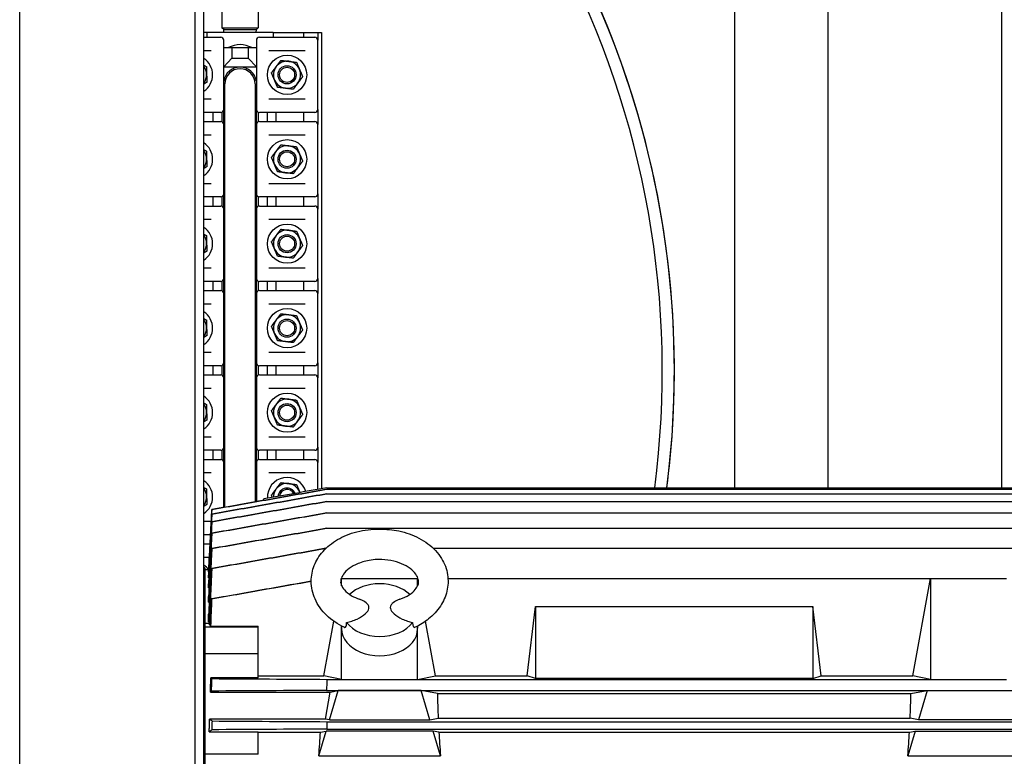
# Model space of a CAD drawing. Header units: inches. Extents: x 24 to 1128, y -69 to 748.
# Tile 123 of 256: x 187 to 208, y 307 to 322. Entities that reach past the tile are written whole.
import ezdxf

# ---------------------------------------------------------------- set-up
doc = ezdxf.new("R2010")
doc.units = ezdxf.units.IN
doc.header["$LTSCALE"] = 32
doc.header["$MEASUREMENT"] = 0
doc.layers.add('Visible (ANSI)', color=7, linetype='Continuous', lineweight=30)

msp = doc.modelspace()

# ---------------------------------------------------------------- linework, layer by layer
at = {"layer": 'Visible (ANSI)'}
for p, q in [((187.09937, 266.43677), (187.09937, 332.23717)), ((190.73137, 328.60517), (190.73137, 266.04617)), ((190.91537, 266.04617), (190.91537, 328.42117)), ((207.45287, 312.1131), (207.45287, 327.49617)), ((203.85287, 312.1131), (203.85287, 327.04617)), ((201.91537, 312.1131), (201.91537, 324.34617)), ((191.29037, 323.50867), (191.29037, 321.64617)), ((192.04037, 323.50867), (192.04037, 321.64617)), ((190.97787, 321.54617), (190.91537, 321.54617)), ((190.97787, 321.54617), (190.97787, 321.45117)), ((192.35287, 321.54617), (190.97787, 321.54617)), ((191.29037, 321.64617), (192.04037, 321.64617)), ((191.32787, 321.60867), (191.29037, 321.64617)), ((191.32787, 321.60867), (192.00287, 321.60867)), ((191.32951, 321.54617), (191.32787, 321.60867)), ((192.00123, 321.54617), (192.00287, 321.60867)), ((192.00287, 321.60867), (192.04037, 321.64617)), ((192.35287, 321.54617), (192.35287, 321.45117)), ((192.35287, 321.54617), (192.97787, 321.54617)), ((192.97787, 321.54617), (193.27437, 321.54617)), ((192.97787, 321.54617), (192.97787, 321.45117)), ((193.27437, 321.54617), (193.35287, 321.54617)), ((193.27437, 321.54617), (193.27437, 321.38867)), ((193.35287, 321.54617), (193.35287, 312.0932)), ((190.91537, 321.45117), (191.25088, 321.45117)), ((191.25088, 321.45117), (191.26387, 321.45117)), ((191.32637, 319.95367), (191.32637, 321.38867)), ((192.00437, 321.38867), (192.00437, 319.95367)), ((192.06687, 321.45117), (192.07986, 321.45117)), ((192.07986, 321.45117), (193.19888, 321.45117)), ((193.19888, 321.45117), (193.21187, 321.45117)), ((193.27437, 319.95367), (193.27437, 321.38867)), ((191.06616, 321.17117), (190.91537, 321.17117)), ((191.32637, 321.23367), (191.49387, 321.23367)), ((191.49387, 321.23367), (191.83687, 321.23367)), ((191.49387, 321.23367), (191.49387, 321.01867)), ((191.83687, 321.23367), (192.00437, 321.23367)), ((191.83687, 321.23367), (191.83687, 321.01867)), ((193.01416, 321.17117), (192.26458, 321.17117)), ((191.32637, 320.83981), (191.49387, 321.01867)), ((191.49387, 321.01867), (191.83687, 321.01867)), ((191.83687, 321.01867), (192.00437, 320.83981)), ((191.32637, 320.83367), (192.00437, 320.83367)), ((191.35287, 311.71082), (191.35287, 320.48367)), ((191.97787, 320.48367), (191.97787, 311.821)), ((190.91537, 320.17117), (191.06616, 320.17117)), ((192.26458, 320.17117), (193.01416, 320.17117)), ((191.32162, 319.92977), (191.32162, 319.66257)), ((192.00912, 319.66257), (192.00912, 319.92977)), ((193.27437, 319.95367), (193.27437, 319.63867)), ((191.25088, 319.89117), (190.91537, 319.89117)), ((191.10287, 319.89117), (191.10287, 319.70117)), ((191.26387, 319.89117), (191.25088, 319.89117)), ((191.29037, 319.89707), (191.29037, 319.69527)), ((192.04037, 319.89707), (192.04037, 319.69527)), ((192.07986, 319.89117), (192.06687, 319.89117)), ((193.19888, 319.89117), (192.07986, 319.89117)), ((192.22787, 319.89117), (192.22787, 319.70117)), ((192.41537, 319.70117), (192.41537, 319.89117)), ((192.97787, 319.89117), (192.97787, 319.70117)), ((193.21187, 319.89117), (193.19888, 319.89117)), ((190.91537, 319.70117), (191.25088, 319.70117)), ((191.25088, 319.70117), (191.26387, 319.70117)), ((191.32637, 318.20367), (191.32637, 319.63867)), ((192.00437, 319.63867), (192.00437, 318.20367)), ((192.06687, 319.70117), (192.07986, 319.70117)), ((192.07986, 319.70117), (193.19888, 319.70117)), ((193.19888, 319.70117), (193.21187, 319.70117)), ((193.27437, 318.20367), (193.27437, 319.63867)), ((191.06616, 319.42117), (190.91537, 319.42117)), ((193.01416, 319.42117), (192.26458, 319.42117)), ((190.91537, 318.42117), (191.06616, 318.42117)), ((192.26458, 318.42117), (193.01416, 318.42117)), ((191.25088, 318.14117), (190.91537, 318.14117)), ((191.10287, 318.14117), (191.10287, 317.95117)), ((191.26387, 318.14117), (191.25088, 318.14117)), ((191.29037, 318.14707), (191.29037, 317.94527)), ((191.32162, 318.17977), (191.32162, 317.91257)), ((192.00912, 317.91257), (192.00912, 318.17977)), ((192.04037, 318.14707), (192.04037, 317.94527)), ((192.07986, 318.14117), (192.06687, 318.14117)), ((193.19888, 318.14117), (192.07986, 318.14117)), ((192.22787, 318.14117), (192.22787, 317.95117)), ((192.41537, 317.95117), (192.41537, 318.14117)), ((192.97787, 318.14117), (192.97787, 317.95117)), ((193.21187, 318.14117), (193.19888, 318.14117)), ((193.27437, 318.20367), (193.27437, 317.88867)), ((190.91537, 317.95117), (191.25088, 317.95117)), ((191.25088, 317.95117), (191.26387, 317.95117)), ((191.32637, 316.45367), (191.32637, 317.88867)), ((192.00437, 317.88867), (192.00437, 316.45367)), ((192.06687, 317.95117), (192.07986, 317.95117)), ((192.07986, 317.95117), (193.19888, 317.95117)), ((193.19888, 317.95117), (193.21187, 317.95117)), ((193.27437, 316.45367), (193.27437, 317.88867)), ((191.06616, 317.67117), (190.91537, 317.67117)), ((193.01416, 317.67117), (192.26458, 317.67117)), ((190.91537, 316.67117), (191.06616, 316.67117)), ((192.26458, 316.67117), (193.01416, 316.67117)), ((193.27437, 316.45367), (193.27437, 316.13867)), ((191.25088, 316.39117), (190.91537, 316.39117)), ((191.10287, 316.39117), (191.10287, 316.20117)), ((191.26387, 316.39117), (191.25088, 316.39117)), ((191.29037, 316.39707), (191.29037, 316.19527)), ((191.32162, 316.42977), (191.32162, 316.16257)), ((192.00912, 316.16257), (192.00912, 316.42977)), ((192.04037, 316.39707), (192.04037, 316.19527)), ((192.07986, 316.39117), (192.06687, 316.39117)), ((193.19888, 316.39117), (192.07986, 316.39117)), ((192.22787, 316.39117), (192.22787, 316.20117)), ((192.41537, 316.20117), (192.41537, 316.39117)), ((192.97787, 316.39117), (192.97787, 316.20117)), ((193.21187, 316.39117), (193.19888, 316.39117)), ((190.91537, 316.20117), (191.25088, 316.20117)), ((191.25088, 316.20117), (191.26387, 316.20117)), ((191.32637, 314.70367), (191.32637, 316.13867)), ((192.00437, 316.13867), (192.00437, 314.70367)), ((192.06687, 316.20117), (192.07986, 316.20117)), ((192.07986, 316.20117), (193.19888, 316.20117)), ((193.19888, 316.20117), (193.21187, 316.20117)), ((193.27437, 314.70367), (193.27437, 316.13867)), ((191.06616, 315.92117), (190.91537, 315.92117)), ((193.01416, 315.92117), (192.26458, 315.92117)), ((190.91537, 314.92117), (191.06616, 314.92117)), ((192.26458, 314.92117), (193.01416, 314.92117)), ((191.25088, 314.64117), (190.91537, 314.64117)), ((191.10287, 314.64117), (191.10287, 314.45117)), ((191.26387, 314.64117), (191.25088, 314.64117)), ((191.29037, 314.64707), (191.29037, 314.44527)), ((191.32162, 314.67977), (191.32162, 314.41257)), ((192.00912, 314.41257), (192.00912, 314.67977)), ((192.04037, 314.64707), (192.04037, 314.44527)), ((192.07986, 314.64117), (192.06687, 314.64117)), ((193.19888, 314.64117), (192.07986, 314.64117)), ((192.22787, 314.64117), (192.22787, 314.45117)), ((192.41537, 314.45117), (192.41537, 314.64117)), ((192.97787, 314.64117), (192.97787, 314.45117)), ((193.21187, 314.64117), (193.19888, 314.64117)), ((193.27437, 314.70367), (193.27437, 314.38867)), ((190.91537, 314.45117), (191.25088, 314.45117)), ((191.25088, 314.45117), (191.26387, 314.45117)), ((192.06687, 314.45117), (192.07986, 314.45117)), ((192.07986, 314.45117), (193.19888, 314.45117)), ((193.19888, 314.45117), (193.21187, 314.45117)), ((191.32637, 312.95367), (191.32637, 314.38867)), ((192.00437, 314.38867), (192.00437, 312.95367)), ((193.27437, 312.95367), (193.27437, 314.38867)), ((191.06616, 314.17117), (190.91537, 314.17117)), ((193.01416, 314.17117), (192.26458, 314.17117)), ((190.91537, 313.17117), (191.06616, 313.17117)), ((192.26458, 313.17117), (193.01416, 313.17117)), ((191.25088, 312.89117), (190.91537, 312.89117)), ((191.10287, 312.89117), (191.10287, 312.70117)), ((191.26387, 312.89117), (191.25088, 312.89117)), ((191.29037, 312.89707), (191.29037, 312.69527)), ((191.32162, 312.92977), (191.32162, 312.66257)), ((192.00912, 312.66257), (192.00912, 312.92977)), ((192.04037, 312.89707), (192.04037, 312.69527)), ((192.07986, 312.89117), (192.06687, 312.89117)), ((193.19888, 312.89117), (192.07986, 312.89117)), ((192.22787, 312.89117), (192.22787, 312.70117)), ((192.41537, 312.70117), (192.41537, 312.89117)), ((192.97787, 312.89117), (192.97787, 312.70117)), ((193.21187, 312.89117), (193.19888, 312.89117)), ((193.27437, 312.95367), (193.27437, 312.63867)), ((190.91537, 312.70117), (191.25088, 312.70117)), ((191.25088, 312.70117), (191.26387, 312.70117)), ((191.32637, 311.70615), (191.32637, 312.63867)), ((192.00437, 312.63867), (192.00437, 311.82568)), ((192.06687, 312.70117), (192.07986, 312.70117)), ((192.07986, 312.70117), (193.19888, 312.70117)), ((193.19888, 312.70117), (193.21187, 312.70117)), ((193.27437, 312.07936), (193.27437, 312.63867)), ((191.06616, 312.42117), (190.91537, 312.42117)), ((193.01416, 312.42117), (192.26458, 312.42117)), ((193.46628, 311.98978), (193.46495, 311.98978)), ((193.46602, 312.08325), (193.46537, 312.08325)), ((193.46572, 312.1131), (207.85517, 312.1131)), ((193.46602, 312.08325), (207.85487, 312.08325)), ((193.46628, 311.98978), (207.85462, 311.98978)), ((192.15651, 311.8525), (192.15651, 311.88225)), ((193.46647, 311.83026), (193.46446, 311.83026)), ((193.46647, 311.83026), (207.85443, 311.83026)), ((193.46659, 311.59344), (193.46389, 311.59344)), ((193.46659, 311.59344), (207.85431, 311.59344)), ((190.91537, 311.42117), (191.06616, 311.42117)), ((191.05379, 311.14117), (190.91537, 311.14117)), ((193.46663, 311.27496), (193.46324, 311.27496)), ((193.46663, 311.27496), (207.85427, 311.27496)), ((190.91537, 310.95117), (191.04383, 310.95117)), ((195.66731, 310.86287), (207.85434, 310.86287)), ((191.02916, 310.67117), (190.91537, 310.67117)), ((190.93604, 310.45337), (190.91537, 310.45445)), ((190.93604, 310.45337), (190.93604, 309.29763)), ((190.93604, 310.42019), (191.01601, 310.42019)), ((191.01478, 310.37104), (191.01478, 310.3967)), ((191.01478, 310.37104), (191.01847, 310.37104)), ((191.01478, 310.24697), (191.01478, 310.29999)), ((191.01478, 310.24697), (191.02098, 310.24697)), ((191.01478, 310.04274), (191.01478, 310.12533)), ((193.75327, 310.13875), (193.77068, 310.23396)), ((193.76175, 310.23396), (193.77068, 310.23396)), ((193.77068, 310.23396), (195.34549, 310.23396)), ((193.77068, 310.08214), (193.77068, 310.23396)), ((195.34549, 310.08214), (195.34549, 310.23396)), ((195.34549, 310.23396), (195.35443, 310.23396)), ((195.3629, 310.13875), (195.34549, 310.23396)), ((195.97364, 310.23396), (205.97541, 310.23396)), ((205.60617, 308.21463), (205.97541, 310.23396)), ((205.97541, 310.23396), (207.55021, 310.23396)), ((205.97541, 310.23396), (205.97541, 308.14412)), ((191.01478, 310.04274), (191.02388, 310.04274)), ((191.01478, 309.74161), (191.01478, 309.85856)), ((191.01478, 309.74161), (191.02659, 309.74161)), ((197.61287, 308.21463), (197.78643, 309.65703)), ((197.78643, 309.65703), (203.53446, 309.65703)), ((197.78643, 309.65703), (197.78643, 308.16426)), ((203.70803, 308.21463), (203.53446, 309.65703)), ((203.53446, 309.65703), (203.53446, 308.16426)), ((191.02785, 309.30001), (190.93604, 309.30001)), ((190.93604, 309.29763), (190.93604, 309.22749)), ((191.01478, 309.33337), (191.01478, 309.49161)), ((191.01478, 309.33337), (191.02934, 309.33337)), ((193.40145, 308.21463), (193.6087, 309.34808)), ((195.71473, 308.21463), (195.50747, 309.34809)), ((190.93604, 309.22749), (190.93604, 308.67072)), ((192.0384, 309.22749), (190.93604, 309.22749)), ((191.03454, 309.27459), (191.05218, 309.27459)), ((191.06078, 309.24468), (192.0384, 309.24468)), ((192.0384, 309.22749), (192.0384, 309.24468)), ((192.0384, 308.67072), (192.0384, 309.22749)), ((193.77068, 309.18904), (193.77068, 309.24978)), ((193.77068, 308.14412), (193.77068, 309.18904)), ((193.77263, 309.24877), (193.77095, 309.20362)), ((195.34354, 309.24878), (195.34522, 309.20362)), ((195.34549, 309.18904), (195.34549, 309.24979)), ((195.34549, 308.14412), (195.34549, 309.18904)), ((190.93604, 308.67072), (190.93604, 306.66217)), ((192.0384, 308.67072), (190.93604, 308.67072)), ((192.0384, 308.17866), (192.0384, 308.67072)), ((192.0384, 308.17866), (191.06078, 308.17866)), ((192.0384, 308.21463), (193.40145, 308.21463)), ((193.77068, 308.14412), (193.40145, 308.21463)), ((193.46424, 308.14412), (193.77068, 308.14412)), ((193.77068, 308.14412), (195.34549, 308.14412)), ((195.34549, 308.14412), (195.71473, 308.21463)), ((195.34549, 308.14412), (205.97541, 308.14412)), ((195.71473, 308.21463), (197.61287, 308.21463)), ((197.78643, 308.16426), (197.61287, 308.21463)), ((203.53446, 308.16426), (197.78643, 308.16426)), ((203.53446, 308.16426), (203.70803, 308.21463)), ((203.70803, 308.21463), (205.60617, 308.21463)), ((205.97541, 308.14412), (205.60617, 308.21463)), ((205.97541, 308.14412), (207.55021, 308.14412)), ((191.05136, 307.88182), (193.53551, 307.88182)), ((193.43317, 307.32214), (193.53551, 307.88182)), ((193.45698, 307.916), (207.86392, 307.916)), ((193.52007, 307.30554), (193.70111, 307.91131)), ((193.53551, 307.88182), (193.70111, 307.91131)), ((195.41506, 307.91131), (193.70111, 307.91131)), ((195.75514, 307.85075), (195.41506, 307.91131)), ((195.5961, 307.30554), (195.41506, 307.91131)), ((205.56576, 307.85075), (205.90583, 307.91131)), ((205.90583, 307.91131), (205.72479, 307.30554)), ((205.90583, 307.91131), (207.61979, 307.91131)), ((195.75514, 307.85075), (205.56576, 307.85075)), ((193.43317, 307.32214), (191.03454, 307.32214)), ((193.52007, 307.30554), (193.43317, 307.32214)), ((193.46656, 307.26667), (207.85434, 307.26667)), ((193.52007, 307.30554), (195.5961, 307.30554)), ((195.5961, 307.30554), (195.77096, 307.33893)), ((195.77096, 307.33893), (205.54994, 307.33893)), ((205.72479, 307.30554), (205.54994, 307.33893)), ((207.80083, 307.30554), (205.72479, 307.30554)), ((191.02712, 307.05945), (192.0384, 307.05945)), ((192.0384, 306.5941), (192.0384, 307.05945)), ((193.2975, 306.56083), (193.44997, 307.071)), ((193.33051, 307.04972), (193.44997, 307.071)), ((195.6662, 307.071), (193.44997, 307.071)), ((193.46248, 307.11459), (207.85842, 307.11459)), ((195.78567, 307.04972), (195.6662, 307.071)), ((195.81867, 306.56083), (195.6662, 307.071)), ((205.6547, 307.071), (205.50223, 306.56083)), ((205.53523, 307.04972), (205.6547, 307.071)), ((205.6547, 307.071), (207.87092, 307.071)), ((192.0384, 307.04972), (193.33051, 307.04972)), ((195.78567, 307.04972), (205.53523, 307.04972)), ((190.93604, 306.66217), (190.93604, 298.43017)), ((192.0384, 306.5941), (190.93604, 306.5941)), ((193.2975, 306.56083), (195.81867, 306.56083)), ((205.50223, 306.56083), (208.02339, 306.56083))]:
    msp.add_line(p, q, dxfattribs=at)
for centre, radius in [((192.63937, 320.67117), 0.4065), ((192.63937, 320.67117), 0.1875), ((192.63937, 320.67117), 0.15625), ((192.63937, 318.92117), 0.4065), ((192.63937, 318.92117), 0.1875), ((192.63937, 318.92117), 0.15625), ((192.63937, 317.17117), 0.4065), ((192.63937, 317.17117), 0.1875), ((192.63937, 317.17117), 0.15625), ((192.63937, 315.42117), 0.4065), ((192.63937, 315.42117), 0.1875), ((192.63937, 315.42117), 0.15625), ((192.63937, 313.67117), 0.4065), ((192.63937, 313.67117), 0.1875), ((192.63937, 313.67117), 0.15625)]:
    msp.add_circle(centre, radius, dxfattribs=at)
for centre, radius, start, end in [((181.66537, 314.54617), 18.75, 352.544058, 27.559192), ((181.66537, 314.54617), 19, 352.642709, 27.215191), ((181.66537, 314.54617), 19, 0, 27.215191), ((191.26387, 321.38867), 0.0625, 0, 90), ((192.06687, 321.38867), 0.0625, 90, 180), ((193.21187, 321.38867), 0.0625, 0, 90), ((191.66537, 320.79617), 0.5, 61.044976, 118.955024), ((190.69137, 320.67117), 0.4065, 303.438769, 56.561231), ((192.63937, 320.67117), 0.2815, 83.003936, 143.003936), ((192.63937, 320.67117), 0.2815, 23.003936, 83.003936), ((190.69137, 320.67117), 0.2815, 1.598922, 37.275066), ((191.66537, 320.48367), 0.34375, 9.535961, 170.464039), ((191.66537, 320.48367), 0.3125, 0, 180), ((192.63937, 320.67117), 0.2815, 143.003936, 203.003936), ((192.63937, 320.67117), 0.2815, 323.003936, 23.003936), ((190.69137, 320.67117), 0.2815, 322.724934, 1.598922), ((192.63937, 320.67117), 0.2815, 203.003936, 263.003936), ((192.63937, 320.67117), 0.2815, 263.003936, 323.003936), ((191.26387, 319.95367), 0.0625, 270, 0), ((192.06687, 319.95367), 0.0625, 180, 270), ((193.21187, 319.95367), 0.0625, 270, 0), ((191.26387, 319.63867), 0.0625, 0, 90), ((192.06687, 319.63867), 0.0625, 90, 180), ((193.21187, 319.63867), 0.0625, 0, 90), ((190.69137, 318.92117), 0.4065, 303.438769, 56.561231), ((190.69137, 318.92117), 0.2815, 1.598922, 37.275066), ((192.63937, 318.92117), 0.2815, 143.003936, 203.003936), ((192.63937, 318.92117), 0.2815, 83.003936, 143.003936), ((192.63937, 318.92117), 0.2815, 23.003936, 83.003936), ((190.69137, 318.92117), 0.2815, 322.724934, 1.598922), ((192.63937, 318.92117), 0.2815, 323.003936, 23.003936), ((192.63937, 318.92117), 0.2815, 203.003936, 263.003936), ((192.63937, 318.92117), 0.2815, 263.003936, 323.003936), ((191.26387, 318.20367), 0.0625, 270, 0), ((192.06687, 318.20367), 0.0625, 180, 270), ((193.21187, 318.20367), 0.0625, 270, 0), ((191.26387, 317.88867), 0.0625, 0, 90), ((192.06687, 317.88867), 0.0625, 90, 180), ((193.21187, 317.88867), 0.0625, 0, 90), ((190.69137, 317.17117), 0.4065, 303.438769, 56.561231), ((190.69137, 317.17117), 0.2815, 1.598922, 37.275066), ((192.63937, 317.17117), 0.2815, 143.003936, 203.003936), ((192.63937, 317.17117), 0.2815, 83.003936, 143.003936), ((192.63937, 317.17117), 0.2815, 23.003936, 83.003936), ((192.63937, 317.17117), 0.2815, 323.003936, 23.003936), ((190.69137, 317.17117), 0.2815, 322.724934, 1.598922), ((192.63937, 317.17117), 0.2815, 203.003936, 263.003936), ((192.63937, 317.17117), 0.2815, 263.003936, 323.003936), ((191.26387, 316.45367), 0.0625, 270, 0), ((192.06687, 316.45367), 0.0625, 180, 270), ((193.21187, 316.45367), 0.0625, 270, 0), ((191.26387, 316.13867), 0.0625, 0, 90), ((192.06687, 316.13867), 0.0625, 90, 180), ((193.21187, 316.13867), 0.0625, 0, 90), ((190.69137, 315.42117), 0.4065, 303.438769, 56.561231), ((192.63937, 315.42117), 0.2815, 83.003936, 143.003936), ((192.63937, 315.42117), 0.2815, 23.003936, 83.003936), ((190.69137, 315.42117), 0.2815, 1.598922, 37.275066), ((190.69137, 315.42117), 0.2815, 322.724934, 1.598922), ((192.63937, 315.42117), 0.2815, 143.003936, 203.003936), ((192.63937, 315.42117), 0.2815, 323.003936, 23.003936), ((192.63937, 315.42117), 0.2815, 203.003936, 263.003936), ((192.63937, 315.42117), 0.2815, 263.003936, 323.003936), ((191.26387, 314.70367), 0.0625, 270, 0), ((192.06687, 314.70367), 0.0625, 180, 270), ((193.21187, 314.70367), 0.0625, 270, 0), ((191.26387, 314.38867), 0.0625, 0, 90), ((192.06687, 314.38867), 0.0625, 90, 180), ((193.21187, 314.38867), 0.0625, 0, 90), ((181.66537, 314.54617), 19, 352.642709, 0), ((190.69137, 313.67117), 0.4065, 303.438769, 56.561231), ((190.69137, 313.67117), 0.2815, 1.598922, 37.275066), ((192.63937, 313.67117), 0.2815, 143.003936, 203.003936), ((192.63937, 313.67117), 0.2815, 83.003936, 143.003936), ((192.63937, 313.67117), 0.2815, 23.003936, 83.003936), ((190.69137, 313.67117), 0.2815, 322.724934, 1.598922), ((192.63937, 313.67117), 0.2815, 323.003936, 23.003936), ((192.63937, 313.67117), 0.2815, 203.003936, 263.003936), ((192.63937, 313.67117), 0.2815, 263.003936, 323.003936), ((191.26387, 312.95367), 0.0625, 270, 0), ((192.06687, 312.95367), 0.0625, 180, 270), ((193.21187, 312.95367), 0.0625, 270, 0), ((191.26387, 312.63867), 0.0625, 0, 90), ((192.06687, 312.63867), 0.0625, 90, 180), ((193.21187, 312.63867), 0.0625, 0, 90), ((190.69137, 311.92117), 0.4065, 303.438769, 56.561231), ((192.63937, 311.92117), 0.4065, 16.429144, 183.571169), ((192.63937, 311.92117), 0.2815, 83.003936, 143.003936), ((192.63937, 311.92117), 0.2815, 23.003936, 83.003936), ((190.69137, 311.92117), 0.2815, 1.598922, 37.275066), ((192.63937, 311.92117), 0.2815, 143.003936, 180.694992), ((192.63937, 311.92117), 0.1875, 24.049346, 175.950967), ((192.63937, 311.92117), 0.15625, 26.936306, 173.064007), ((192.63937, 311.92117), 0.2815, 19.305321, 23.003936), ((190.69137, 311.92117), 0.2815, 322.724934, 1.598922), ((190.69137, 310.17117), 0.4065, 37.776641, 56.561231), ((466.73301, 299.3273), 273.41096, 178.1520335, 178.1998614), ((428.1888, 300.89), 234.80884, 178.4438347, 178.4809565)]:
    msp.add_arc(centre, radius, start, end, dxfattribs=at)
for centre, major_axis, ratio, start_param, end_param in [((362.29144, 269.4368), (-171.21648, 42.13428), 0.00011972, 0.00827899, 0.00930808), ((357.86895, 268.31858), (-166.78903, 43.34467), 0.00001417, 0.00381304, 0.00486589), ((370.09062, 271.60843), (-179.02447, 39.80568), 0.0004194, 0.01274728, 0.01373678), ((382.26614, 275.5047), (-191.21396, 35.67718), 0.0010571, 0.01731971, 0.01825278), ((399.78819, 282.18998), (-208.75665, 28.6813), 0.00219871, 0.02184936, 0.02271084), ((424.43682, 293.75907), (-233.43573, 16.71382), 0.00407914, 0.02626653, 0.02704234), ((194.55809, 309.57878), (0.77297, 0), 0.70710678, 0.6356983, 2.50590151), ((194.55809, 309.57878), (-0.77297, 0), 0.70710678, 0.48555362, 2.65603904), ((194.55809, 309.18904), (-0.7874, 0), 0.70710678, 6.25699639, 6.28318531), ((194.55809, 309.18904), (0.7874, 0), 0.70710678, 3.14159265, 6.28318531), ((194.55809, 309.18904), (0.7874, 0), 0.70710678, 0, 0.02618892), ((215.34533, 310.48664), (-104.44251, 9.14311), 0.03476669, 1.3377455, 1.33794904), ((215.34533, 206.43462), (-38.84522, 97.3801), 0.99558784, 6.13799153, 6.13819507), ((197.86272, 302.54617), (1.54437, -7.86896), 0.18267581, 3.93737346, 4.02215484), ((203.45818, 302.54617), (-1.54437, -7.86896), 0.18267581, 2.26103047, 2.34581184), ((424.43681, 300.95342), (-13.34579, 233.65248), 0.99743829, 1.48684372, 1.48761953), ((191.25345, 302.54617), (-1.54437, -7.86896), 0.18267581, 2.14165676, 2.2155155), ((197.86272, 302.54617), (1.54437, -7.86896), 0.18267581, 4.0676698, 4.14152854), ((203.45818, 302.54617), (-1.54437, -7.86896), 0.18267581, 2.14165676, 2.2155155)]:
    msp.add_ellipse(centre, major_axis=major_axis, ratio=ratio, start_param=start_param, end_param=end_param, dxfattribs=at)
for points, weights in [([(192.41454, 320.84056), (192.45993, 320.90081), (192.51234, 320.97037)], [1, 1.0379548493, 1]), ([(192.51234, 320.97037), (192.59879, 320.95976), (192.67366, 320.95057)], [1, 1.0379548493, 1]), ([(192.67366, 320.95057), (192.74852, 320.94139), (192.83497, 320.93078)], [1, 1.0379548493, 1]), ([(192.83497, 320.93078), (192.86901, 320.85061), (192.89848, 320.78118)], [1, 1.0379548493, 1]), ([(190.91537, 320.87007), (190.94072, 320.85636), (190.96822, 320.84148)], [1.01728080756, 1.01330314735, 1]), ([(190.96822, 320.84148), (190.97066, 320.75442), (190.97276, 320.67902)], [1, 1.0379548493, 1]), ([(192.31674, 320.71076), (192.36915, 320.78032), (192.41454, 320.84056)], [1, 1.0379548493, 1]), ([(192.89848, 320.78118), (192.92796, 320.71175), (192.962, 320.63158)], [1, 1.0379548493, 1]), ([(190.97276, 320.67902), (190.97486, 320.60363), (190.97729, 320.51656)], [1, 1.0379548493, 1]), ([(192.38025, 320.56116), (192.35078, 320.63059), (192.31674, 320.71076)], [1, 1.0379548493, 1]), ([(192.44377, 320.41156), (192.40973, 320.49173), (192.38025, 320.56116)], [1, 1.0379548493, 1]), ([(192.962, 320.63158), (192.90959, 320.56202), (192.8642, 320.50177)], [1, 1.0379548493, 1]), ([(190.97729, 320.51656), (190.94486, 320.49661), (190.91537, 320.47847)], [1, 1.01624935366, 1.01858525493]), ([(192.60508, 320.39177), (192.53022, 320.40095), (192.44377, 320.41156)], [1, 1.0379548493, 1]), ([(192.7664, 320.37197), (192.67995, 320.38258), (192.60508, 320.39177)], [1, 1.0379548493, 1]), ([(192.8642, 320.50177), (192.81881, 320.44153), (192.7664, 320.37197)], [1, 1.0379548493, 1]), ([(190.91537, 319.12007), (190.94072, 319.10636), (190.96822, 319.09148)], [1.01728080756, 1.01330314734, 1]), ([(190.96822, 319.09148), (190.97066, 319.00442), (190.97276, 318.92902)], [1, 1.0379548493, 1]), ([(192.31674, 318.96076), (192.36915, 319.03032), (192.41454, 319.09056)], [1, 1.0379548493, 1]), ([(192.41454, 319.09056), (192.45993, 319.15081), (192.51234, 319.22037)], [1, 1.0379548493, 1]), ([(192.51234, 319.22037), (192.59879, 319.20976), (192.67366, 319.20057)], [1, 1.0379548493, 1]), ([(192.67366, 319.20057), (192.74852, 319.19139), (192.83497, 319.18078)], [1, 1.0379548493, 1]), ([(192.83497, 319.18078), (192.86901, 319.10061), (192.89848, 319.03118)], [1, 1.0379548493, 1]), ([(190.97276, 318.92902), (190.97486, 318.85363), (190.97729, 318.76656)], [1, 1.0379548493, 1]), ([(192.38025, 318.81116), (192.35078, 318.88059), (192.31674, 318.96076)], [1, 1.0379548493, 1]), ([(192.89848, 319.03118), (192.92796, 318.96175), (192.962, 318.88158)], [1, 1.0379548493, 1]), ([(190.97729, 318.76656), (190.94486, 318.74661), (190.91537, 318.72847)], [1, 1.01624935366, 1.01858525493]), ([(192.44377, 318.66156), (192.40973, 318.74173), (192.38025, 318.81116)], [1, 1.0379548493, 1]), ([(192.8642, 318.75177), (192.81881, 318.69153), (192.7664, 318.62197)], [1, 1.0379548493, 1]), ([(192.962, 318.88158), (192.90959, 318.81202), (192.8642, 318.75177)], [1, 1.0379548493, 1]), ([(192.60508, 318.64177), (192.53022, 318.65095), (192.44377, 318.66156)], [1, 1.0379548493, 1]), ([(192.7664, 318.62197), (192.67995, 318.63258), (192.60508, 318.64177)], [1, 1.0379548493, 1]), ([(192.41454, 317.34056), (192.45993, 317.40081), (192.51234, 317.47037)], [1, 1.0379548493, 1]), ([(192.51234, 317.47037), (192.59879, 317.45976), (192.67366, 317.45057)], [1, 1.0379548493, 1]), ([(190.91537, 317.37007), (190.94072, 317.35636), (190.96822, 317.34148)], [1.01728080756, 1.01330314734, 1]), ([(190.96822, 317.34148), (190.97066, 317.25442), (190.97276, 317.17902)], [1, 1.0379548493, 1]), ([(192.31674, 317.21076), (192.36915, 317.28032), (192.41454, 317.34056)], [1, 1.0379548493, 1]), ([(192.67366, 317.45057), (192.74852, 317.44139), (192.83497, 317.43078)], [1, 1.0379548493, 1]), ([(192.83497, 317.43078), (192.86901, 317.35061), (192.89848, 317.28118)], [1, 1.0379548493, 1]), ([(192.89848, 317.28118), (192.92796, 317.21175), (192.962, 317.13158)], [1, 1.0379548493, 1]), ([(190.97276, 317.17902), (190.97486, 317.10363), (190.97729, 317.01656)], [1, 1.0379548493, 1]), ([(192.38025, 317.06116), (192.35078, 317.13059), (192.31674, 317.21076)], [1, 1.0379548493, 1]), ([(192.44377, 316.91156), (192.40973, 316.99173), (192.38025, 317.06116)], [1, 1.0379548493, 1]), ([(192.962, 317.13158), (192.90959, 317.06202), (192.8642, 317.00177)], [1, 1.0379548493, 1]), ([(190.97729, 317.01656), (190.94486, 316.99661), (190.91537, 316.97847)], [1, 1.01624935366, 1.01858525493]), ([(192.60508, 316.89177), (192.53022, 316.90095), (192.44377, 316.91156)], [1, 1.0379548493, 1]), ([(192.7664, 316.87197), (192.67995, 316.88258), (192.60508, 316.89177)], [1, 1.0379548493, 1]), ([(192.8642, 317.00177), (192.81881, 316.94153), (192.7664, 316.87197)], [1, 1.0379548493, 1]), ([(192.41454, 315.59056), (192.45993, 315.65081), (192.51234, 315.72037)], [1, 1.0379548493, 1]), ([(192.51234, 315.72037), (192.59879, 315.70976), (192.67366, 315.70057)], [1, 1.0379548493, 1]), ([(192.67366, 315.70057), (192.74852, 315.69139), (192.83497, 315.68078)], [1, 1.0379548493, 1]), ([(192.83497, 315.68078), (192.86901, 315.60061), (192.89848, 315.53118)], [1, 1.0379548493, 1]), ([(190.91537, 315.62007), (190.94072, 315.60636), (190.96822, 315.59148)], [1.01728080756, 1.01330314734, 1]), ([(190.96822, 315.59148), (190.97066, 315.50442), (190.97276, 315.42902)], [1, 1.0379548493, 1]), ([(190.97276, 315.42902), (190.97486, 315.35363), (190.97729, 315.26656)], [1, 1.0379548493, 1]), ([(192.31674, 315.46076), (192.36915, 315.53032), (192.41454, 315.59056)], [1, 1.0379548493, 1]), ([(192.38025, 315.31116), (192.35078, 315.38059), (192.31674, 315.46076)], [1, 1.0379548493, 1]), ([(192.89848, 315.53118), (192.92796, 315.46175), (192.962, 315.38158)], [1, 1.0379548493, 1]), ([(190.97729, 315.26656), (190.94486, 315.24661), (190.91537, 315.22847)], [1, 1.01624935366, 1.01858525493]), ([(192.44377, 315.16156), (192.40973, 315.24173), (192.38025, 315.31116)], [1, 1.0379548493, 1]), ([(192.8642, 315.25177), (192.81881, 315.19153), (192.7664, 315.12197)], [1, 1.0379548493, 1]), ([(192.962, 315.38158), (192.90959, 315.31202), (192.8642, 315.25177)], [1, 1.0379548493, 1]), ([(192.60508, 315.14177), (192.53022, 315.15095), (192.44377, 315.16156)], [1, 1.0379548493, 1]), ([(192.7664, 315.12197), (192.67995, 315.13258), (192.60508, 315.14177)], [1, 1.0379548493, 1]), ([(190.91537, 313.87007), (190.94072, 313.85636), (190.96822, 313.84148)], [1.01728080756, 1.01330314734, 1]), ([(190.96822, 313.84148), (190.97066, 313.75442), (190.97276, 313.67902)], [1, 1.0379548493, 1]), ([(192.31674, 313.71076), (192.36915, 313.78032), (192.41454, 313.84056)], [1, 1.0379548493, 1]), ([(192.41454, 313.84056), (192.45993, 313.90081), (192.51234, 313.97037)], [1, 1.0379548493, 1]), ([(192.51234, 313.97037), (192.59879, 313.95976), (192.67366, 313.95057)], [1, 1.0379548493, 1]), ([(192.67366, 313.95057), (192.74852, 313.94139), (192.83497, 313.93078)], [1, 1.0379548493, 1]), ([(192.83497, 313.93078), (192.86901, 313.85061), (192.89848, 313.78118)], [1, 1.0379548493, 1]), ([(190.97276, 313.67902), (190.97486, 313.60363), (190.97729, 313.51656)], [1, 1.0379548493, 1]), ([(192.38025, 313.56116), (192.35078, 313.63059), (192.31674, 313.71076)], [1, 1.0379548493, 1]), ([(192.962, 313.63158), (192.90959, 313.56202), (192.8642, 313.50177)], [1, 1.0379548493, 1]), ([(192.89848, 313.78118), (192.92796, 313.71175), (192.962, 313.63158)], [1, 1.0379548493, 1]), ([(190.97729, 313.51656), (190.94486, 313.49661), (190.91537, 313.47847)], [1, 1.01624935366, 1.01858525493]), ([(192.44377, 313.41156), (192.40973, 313.49173), (192.38025, 313.56116)], [1, 1.0379548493, 1]), ([(192.60508, 313.39177), (192.53022, 313.40095), (192.44377, 313.41156)], [1, 1.0379548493, 1]), ([(192.7664, 313.37197), (192.67995, 313.38258), (192.60508, 313.39177)], [1, 1.0379548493, 1]), ([(192.8642, 313.50177), (192.81881, 313.44153), (192.7664, 313.37197)], [1, 1.0379548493, 1]), ([(192.41454, 312.09056), (192.45993, 312.15081), (192.51234, 312.22037)], [1, 1.0379548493, 1]), ([(192.51234, 312.22037), (192.59879, 312.20976), (192.67366, 312.20057)], [1, 1.0379548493, 1]), ([(192.67366, 312.20057), (192.74852, 312.19139), (192.83497, 312.18078)], [1, 1.0379548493, 1]), ([(192.83497, 312.18078), (192.86901, 312.10061), (192.89848, 312.03118)], [1, 1.0379548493, 1]), ([(190.91537, 312.12007), (190.94072, 312.10636), (190.96822, 312.09148)], [1.01728080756, 1.01330314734, 1]), ([(190.96822, 312.09148), (190.97066, 312.00442), (190.97276, 311.92902)], [1, 1.0379548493, 1]), ([(192.31674, 311.96076), (192.36915, 312.03032), (192.41454, 312.09056)], [1, 1.0379548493, 1]), ([(192.33659, 311.914), (192.32702, 311.93655), (192.31674, 311.96076)], [1.01576070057, 1.01116428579, 1]), ([(192.89848, 312.03118), (192.90205, 312.02277), (192.90563, 312.01434)], [1, 1.00444956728, 1.00785586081]), ([(190.97729, 311.76656), (190.94486, 311.74661), (190.91537, 311.72847)], [1, 1.01624935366, 1.01858525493]), ([(190.97276, 311.92902), (190.97486, 311.85363), (190.97729, 311.76656)], [1, 1.0379548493, 1]), ([(191.01478, 310.37104), (191.04576, 310.96831), (191.08189, 311.66272)], [1.19349800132, 1.12011985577, 1.04519705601]), ([(191.08079, 311.56947), (191.0453, 310.88772), (191.01478, 310.29999)], [1.04861019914, 1.12292628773, 1.19580139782]), ([(191.01478, 310.24697), (191.04586, 310.85801), (191.08233, 311.56907)], [1.17956896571, 1.11214837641, 1.04225916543]), ([(191.08049, 311.40993), (191.04509, 310.72026), (191.01478, 310.12533)], [1.04653355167, 1.11502423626, 1.18120697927]), ([(191.01478, 310.04274), (191.04592, 310.674), (191.08281, 311.40933)], [1.16745672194, 1.10516338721, 1.03946166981]), ([(191.08021, 311.17303), (191.04483, 310.46752), (191.01478, 309.85856)], [1.04441170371, 1.10787831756, 1.16816423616]), ([(191.01478, 309.74161), (191.04592, 310.40205), (191.08335, 311.17225)], [1.15652631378, 1.0988548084, 1.03670498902]), ([(191.07999, 310.85441), (191.04452, 310.12311), (191.01478, 309.49161)], [1.0422886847, 1.10154062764, 1.15666365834]), ([(191.01478, 309.33337), (191.04581, 310.03465), (191.08394, 310.85346)], [1.14680766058, 1.09331136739, 1.03403279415]), ([(191.07981, 310.44211), (191.05142, 309.82913), (191.02712, 309.28376)], [1.03952749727, 1.08335399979, 1.12391584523]), ([(191.03454, 309.27459), (191.05752, 309.82591), (191.08459, 310.44103)], [1.10570106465, 1.0703095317, 1.03141966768]), ([(191.03454, 309.27459), (191.03072, 309.27921), (191.02712, 309.28376)], [1.11866819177, 1.12408065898, 1.12922777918]), ([(191.06078, 309.24468), (191.05594, 309.24991), (191.05136, 309.25504)], [1.0516054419, 1.05786121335, 1.0638413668]), ([(190.93604, 309.05381), (190.9257, 309.0547), (190.91537, 309.05559)], [1.00000000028, 1.00000000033, 1.00000000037]), ([(190.93604, 308.6565), (190.9257, 308.65687), (190.91537, 308.65724)], [1.00000000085, 1.00000000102, 1.00000000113]), ([(191.05136, 307.88182), (191.05594, 308.0287), (191.06078, 308.17866)], [1.06384136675, 1.05786121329, 1.05160544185]), ([(191.02712, 307.05945), (191.03072, 307.18966), (191.03454, 307.32214)], [1.12922777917, 1.12408065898, 1.11866819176]), ([(191.08459, 307.2814), (191.05752, 307.30288), (191.03454, 307.32214)], [1.03141966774, 1.07030953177, 1.10570106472]), ([(191.02712, 307.05945), (191.05142, 307.0785), (191.07981, 307.0999)], [1.123915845, 1.08335399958, 1.03952749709])]:
    msp.add_rational_spline(points, weights, degree=2, dxfattribs=at)
for points, knots in [([(191.08079, 311.56947), (191.47814, 311.63951), (191.87552, 311.70956), (192.67022, 311.84965), (193.0676, 311.91971), (193.46495, 311.98978)], [0, 0, 0, 0, 3.07453993, 3.07453993, 6.14907395, 6.14907395, 6.14907395, 6.14907395]), ([(191.08113, 311.66292), (191.4785, 311.73297), (191.87588, 311.80302), (192.67062, 311.94313), (193.06799, 312.01319), (193.46537, 312.08325)], [0, 0, 0, 0, 3.07473866, 3.07473866, 6.14947431, 6.14947431, 6.14947431, 6.14947431]), ([(193.46628, 311.98978), (193.06895, 311.91965), (192.67163, 311.84954), (191.87698, 311.7093), (191.47966, 311.63918), (191.08233, 311.56907)], [0, 0, 0, 0, 3.07444802, 3.07444802, 6.14889604, 6.14889604, 6.14889604, 6.14889604]), ([(193.46572, 312.1131), (193.24752, 312.07462), (193.02932, 312.03615), (192.59291, 311.9592), (192.37471, 311.92072), (192.15651, 311.88225)], [0, 0, 0, 0, 1.68837967, 1.68837967, 3.37675935, 3.37675935, 3.37675935, 3.37675935]), ([(191.08049, 311.40993), (191.47781, 311.47996), (191.87516, 311.55), (192.6698, 311.69011), (193.06715, 311.76018), (193.46446, 311.83026)], [0, 0, 0, 0, 3.07434214, 3.07434214, 6.14867972, 6.14867972, 6.14867972, 6.14867972]), ([(193.46647, 311.83026), (193.0692, 311.76009), (192.67191, 311.68993), (191.87737, 311.54963), (191.48009, 311.47947), (191.08281, 311.40933)], [0, 0, 0, 0, 3.07408921, 3.07408921, 6.14818069, 6.14818069, 6.14818069, 6.14818069]), ([(191.08021, 311.17303), (191.4775, 311.24306), (191.87479, 311.31311), (192.66934, 311.45325), (193.06663, 311.52334), (193.46389, 311.59344)], [0, 0, 0, 0, 3.07400873, 3.07400873, 6.14801435, 6.14801435, 6.14801435, 6.14801435]), ([(193.46659, 311.59344), (193.06939, 311.52322), (192.67218, 311.45301), (191.87777, 311.31262), (191.48056, 311.24243), (191.08335, 311.17225)], [0, 0, 0, 0, 3.07363819, 3.07363819, 6.14727905, 6.14727905, 6.14727905, 6.14727905]), ([(191.07999, 310.85441), (191.4772, 310.92445), (191.87442, 310.99451), (192.66883, 311.1347), (193.06604, 311.20482), (193.46324, 311.27496)], [0, 0, 0, 0, 3.07352424, 3.07352424, 6.14704694, 6.14704694, 6.14704694, 6.14704694]), ([(193.46663, 311.27496), (193.06952, 311.20468), (192.6724, 311.13441), (191.87818, 310.99391), (191.48106, 310.92368), (191.08394, 310.85346)], [0, 0, 0, 0, 3.07303087, 3.07303087, 6.14606472, 6.14606472, 6.14606472, 6.14606472]), ([(193.27562, 310.6493), (193.33868, 310.7528), (193.42216, 310.84591), (193.62179, 311.00833), (193.74217, 311.07803), (194.01004, 311.18718), (194.16243, 311.2262), (194.39659, 311.25376), (194.47746, 311.25788), (194.55809, 311.25788)], [0, 0, 0, 0, 1.05742898, 1.05742898, 2.17878237, 2.17878237, 3.37570981, 3.37570981, 3.9901174, 3.9901174, 3.9901174, 3.9901174]), ([(194.55809, 311.25788), (194.69253, 311.25788), (194.82807, 311.24576), (195.10424, 311.18731), (195.24616, 311.13753), (195.50368, 311.00312), (195.62173, 310.91551), (195.76339, 310.76221), (195.80513, 310.70744), (195.84056, 310.6493)], [0, 0, 0, 0, 1.02447983, 1.02447983, 2.19054579, 2.19054579, 3.39614252, 3.39614252, 3.99011472, 3.99011472, 3.99011472, 3.99011472]), ([(191.07981, 310.44211), (191.47694, 310.51217), (191.87406, 310.58226), (192.66269, 310.72152), (193.05421, 310.7907), (193.44573, 310.85991)], [0.00000001, 0.00000001, 0.00000001, 0.00000001, 3.07285421, 3.07285421, 6.10249649, 6.10249649, 6.10249649, 6.10249649]), ([(193.4448, 310.85902), (193.05506, 310.78995), (192.66533, 310.7209), (191.87859, 310.58157), (191.48159, 310.51129), (191.08459, 310.44103)], [0.05614493, 0.05614493, 0.05614493, 0.05614493, 3.0722279, 3.0722279, 6.14445907, 6.14445907, 6.14445907, 6.14445907]), ([(193.82263, 309.22399), (193.68752, 309.28791), (193.56357, 309.371), (193.35854, 309.56745), (193.27443, 309.68389), (193.16832, 309.92568), (193.14075, 310.05274), (193.1407, 310.2888), (193.16249, 310.40079), (193.22299, 310.55423), (193.24734, 310.6029), (193.27562, 310.6493)], [0, 0, 0, 0, 1.19217119, 1.19217119, 2.38056754, 2.38056754, 3.46946209, 3.46946209, 4.4431177, 4.4431177, 4.91720331, 4.91720331, 4.91720331, 4.91720331]), ([(194.55809, 310.62789), (194.49829, 310.62789), (194.43807, 310.62341), (194.28473, 310.60106), (194.19228, 310.57608), (194.04154, 310.51409), (193.97848, 310.47859), (193.87743, 310.40351), (193.83764, 310.36306), (193.8034, 310.31638), (193.79723, 310.30714), (193.79176, 310.29817)], [0, 0, 0, 0, 0.45567611, 0.45567611, 1.19157424, 1.19157424, 1.8233671, 1.8233671, 2.43874415, 2.43874415, 2.59379912, 2.59379912, 2.59379912, 2.59379912]), ([(195.32442, 310.29817), (195.30233, 310.33439), (195.26791, 310.37539), (195.1786, 310.4511), (195.12375, 310.48689), (194.99907, 310.54792), (194.92756, 310.57375), (194.77373, 310.61172), (194.68874, 310.62379), (194.58908, 310.62759), (194.57358, 310.62789), (194.55809, 310.62789)], [0, 0, 0, 0, 0.62577851, 0.62577851, 1.22489828, 1.22489828, 1.83378124, 1.83378124, 2.47585067, 2.47585067, 2.59392176, 2.59392176, 2.59392176, 2.59392176]), ([(195.84056, 310.6493), (195.90332, 310.5463), (195.94678, 310.43073), (195.98257, 310.19919), (195.9775, 310.08068), (195.92475, 309.86105), (195.87871, 309.75696), (195.75188, 309.56339), (195.6677, 309.47297), (195.48788, 309.32929), (195.39389, 309.27146), (195.29354, 309.22399)], [0, 0, 0, 0, 1.0523618, 1.0523618, 2.05495692, 2.05495692, 3.01267033, 3.01267033, 4.03459181, 4.03459181, 4.92004917, 4.92004917, 4.92004917, 4.92004917]), ([(191.0752, 309.81314), (191.47218, 309.88319), (191.86915, 309.95328), (192.55766, 310.07492), (192.84919, 310.12646), (193.14073, 310.17802)], [0, 0, 0, 0, 3.07176687, 3.07176687, 5.32777106, 5.32777106, 5.32777106, 5.32777106]), ([(193.14073, 310.1765), (192.85174, 310.12519), (192.56276, 310.07389), (191.87694, 309.95219), (191.4801, 309.8818), (191.08326, 309.81145)], [0.83460192, 0.83460192, 0.83460192, 0.83460192, 3.07114779, 3.07114779, 6.14230411, 6.14230411, 6.14230411, 6.14230411]), ([(193.79176, 310.29817), (193.76754, 310.25845), (193.75637, 310.22318), (193.74791, 310.15699), (193.75177, 310.12654), (193.77941, 310.06136), (193.79806, 310.03049), (193.86217, 309.95758), (193.91407, 309.91437), (194.02589, 309.84879), (194.08107, 309.82328), (194.14059, 309.80236)], [0, 0, 0, 0, 0.68616306, 0.68616306, 1.51835895, 1.51835895, 2.09476164, 2.09476164, 2.80729168, 2.80729168, 3.33890576, 3.33890576, 3.33890576, 3.33890576]), ([(194.97559, 309.80236), (195.04879, 309.82809), (195.11561, 309.86097), (195.22388, 309.93188), (195.26691, 309.97063), (195.3256, 310.041), (195.34298, 310.07287), (195.36469, 310.13296), (195.36767, 310.16027), (195.36007, 310.22236), (195.34892, 310.25798), (195.32442, 310.29817)], [0, 0, 0, 0, 0.65391054, 0.65391054, 1.29529149, 1.29529149, 1.90985469, 1.90985469, 2.64449712, 2.64449712, 3.33886941, 3.33886941, 3.33886941, 3.33886941]), ([(191.08326, 309.81145), (191.0819, 309.81173), (191.08055, 309.81201), (191.07786, 309.81258), (191.07653, 309.81287), (191.0752, 309.81314)], [-0.654581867, -0.654581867, -0.654581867, -0.654581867, -0.327309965, -0.327309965, -0.000038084, -0.000038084, -0.000038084, -0.000038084]), ([(194.25763, 309.50298), (194.27769, 309.52058), (194.29657, 309.53981), (194.32223, 309.57559), (194.33091, 309.59226), (194.33868, 309.62622), (194.33773, 309.64238), (194.32505, 309.67947), (194.31067, 309.69782), (194.27077, 309.73708), (194.2371, 309.75935), (194.18181, 309.78644), (194.16206, 309.79481), (194.14059, 309.80235)], [-2.41020313, -2.41020313, -2.41020313, -2.41020313, -2.13651072, -2.13651072, -1.91750587, -1.91750587, -1.70348959, -1.70348959, -1.41720741, -1.41720741, -0.96287093, -0.96287093, -0.74621756, -0.74621756, -0.74621756, -0.74621756]), ([(194.97558, 309.80235), (194.95399, 309.79476), (194.93414, 309.78635), (194.87885, 309.75921), (194.84524, 309.73695), (194.8054, 309.69769), (194.79105, 309.67936), (194.77842, 309.64229), (194.7775, 309.62612), (194.7853, 309.59216), (194.794, 309.57548), (194.81967, 309.53974), (194.83852, 309.52055), (194.85854, 309.50298)], [-1.39409795, -1.39409795, -1.39409795, -1.39409795, -1.21173621, -1.21173621, -0.8318525, -0.8318525, -0.59214813, -0.59214813, -0.41273955, -0.41273955, -0.22903738, -0.22903738, 0, 0, 0, 0]), ([(193.87446, 309.3237), (193.91136, 309.32972), (193.948, 309.33899), (194.02049, 309.36282), (194.05637, 309.3776), (194.1575, 309.42699), (194.2151, 309.46565), (194.25763, 309.50298)], [-0.973242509, -0.973242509, -0.973242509, -0.973242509, -0.734166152, -0.734166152, -0.486650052, -0.486650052, 0, 0, 0, 0]), ([(194.85854, 309.50298), (194.90107, 309.46565), (194.95867, 309.42699), (195.0598, 309.3776), (195.09569, 309.36282), (195.16817, 309.33899), (195.20481, 309.32972), (195.24171, 309.3237)], [-1.16556423, -1.16556423, -1.16556423, -1.16556423, -0.58274905, -0.58274905, -0.28632126, -0.28632126, -0.000001, -0.000001, -0.000001, -0.000001]), ([(193.82265, 309.22399), (193.82762, 309.22164), (193.8327, 309.22073), (193.84735, 309.22298), (193.85629, 309.23067), (193.86685, 309.25375), (193.86984, 309.26481), (193.87379, 309.29147), (193.8746, 309.30698), (193.87446, 309.3237)], [-0.723131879, -0.723131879, -0.723131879, -0.723131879, -0.58911018, -0.58911018, -0.329876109, -0.329876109, -0.169082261, -0.169082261, -0.000001, -0.000001, -0.000001, -0.000001]), ([(195.24171, 309.3237), (195.24149, 309.29627), (195.24386, 309.27237), (195.25636, 309.23388), (195.26558, 309.22647), (195.27903, 309.22023), (195.28639, 309.22061), (195.29353, 309.22399)], [-1.74854985, -1.74854985, -1.74854985, -1.74854985, -1.575458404, -1.575458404, -1.375973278, -1.375973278, -1.164803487, -1.164803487, -1.164803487, -1.164803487]), ([(191.0752, 307.90131), (191.07653, 307.94424), (191.07786, 307.98716), (191.08055, 308.07302), (191.0819, 308.11595), (191.08326, 308.15887)], [-0.65456638, -0.65456638, -0.65456638, -0.65456638, -0.327294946, -0.327294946, -0.00002352, -0.00002352, -0.00002352, -0.00002352]), ([(191.08326, 308.15887), (191.4801, 308.15642), (191.87694, 308.15396), (192.6706, 308.14904), (193.06742, 308.14658), (193.46424, 308.14412)], [0, 0, 0, 0, 3.07114256, 3.07114256, 6.1422854, 6.1422854, 6.1422854, 6.1422854]), ([(193.45698, 307.916), (193.06003, 307.91355), (192.66308, 307.9111), (191.86915, 307.9062), (191.47218, 307.90375), (191.0752, 307.90131)], [0, 0, 0, 0, 3.07176081, 3.07176081, 6.14350714, 6.14350714, 6.14350714, 6.14350714]), ([(191.08459, 307.2814), (191.48159, 307.27895), (191.87859, 307.27649), (192.67258, 307.27158), (193.06957, 307.26913), (193.46656, 307.26667)], [0, 0, 0, 0, 3.07222542, 3.07222542, 6.1444506, 6.1444506, 6.1444506, 6.1444506]), ([(193.46248, 307.11459), (193.06538, 307.11214), (192.66828, 307.10969), (191.87406, 307.10479), (191.47694, 307.10235), (191.07981, 307.0999)], [0, 0, 0, 0, 3.07285271, 3.07285271, 6.14569819, 6.14569819, 6.14569819, 6.14569819])]:
    msp.add_open_spline(points, degree=3, knots=knots, dxfattribs=at)
for points in [[(193.46602, 312.08325), (193.06867, 312.01316), (192.27396, 311.87298), (191.47924, 311.73281), (191.08189, 311.66272)], [(191.08113, 311.66292), (191.05901, 311.24085), (191.03689, 310.81878), (191.01478, 310.3967)], [(191.0752, 309.81314), (191.06715, 309.62711), (191.0592, 309.44108), (191.05136, 309.25504)], [(191.06078, 309.24468), (191.06814, 309.4336), (191.07564, 309.62253), (191.08326, 309.81145)], [(191.08326, 308.15887), (191.07564, 308.16547), (191.06814, 308.17207), (191.06078, 308.17866)], [(191.05136, 307.88182), (191.0592, 307.88831), (191.06715, 307.89481), (191.0752, 307.90131)]]:
    msp.add_open_spline(points, degree=3, dxfattribs=at)

doc.saveas('drawing.dxf')
